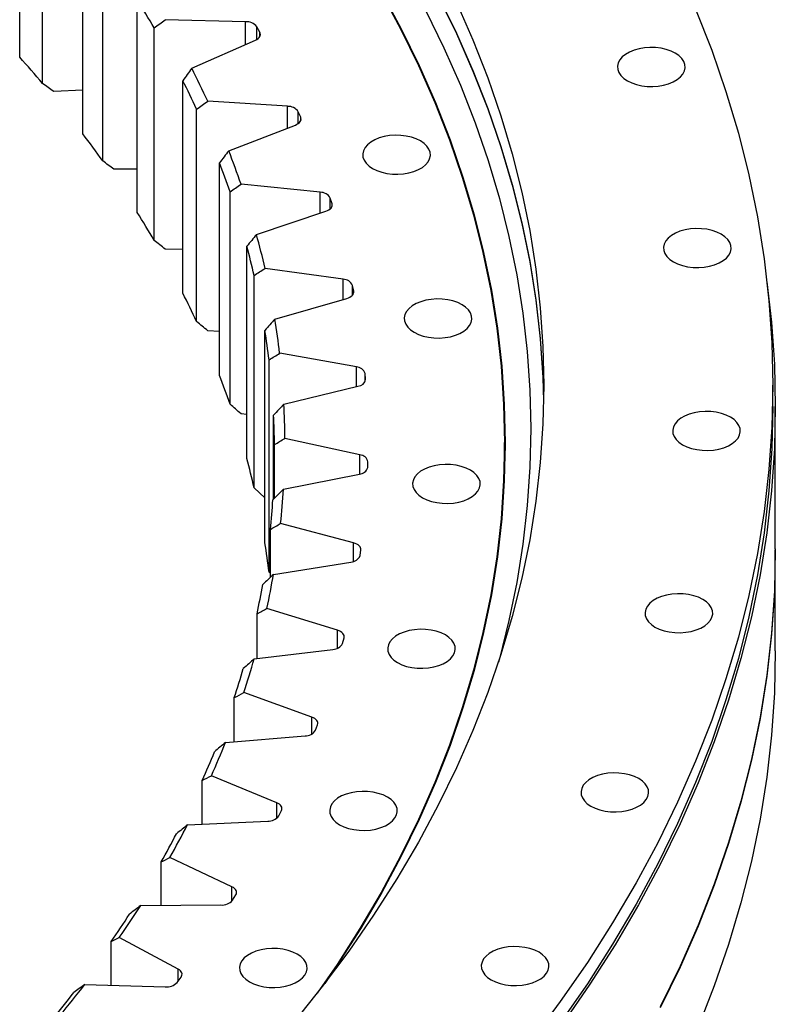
# Model space of a CAD drawing. Header units: millimetres. Extents: x 90 to 11535, y 34437 to 43816.
# Tile 13 of 14: x 8192 to 8483, y 39114 to 39492. Entities that reach past the tile are written whole.
import ezdxf

# ---------------------------------------------------------------- set-up
doc = ezdxf.new("R2010")
doc.units = ezdxf.units.MM
doc.header["$LTSCALE"] = 50

msp = doc.modelspace()

# ---------------------------------------------------------------- linework, layer by layer
at = {"color": 7, "linetype": 'Continuous', "lineweight": 25}
for p, q in [((8192.42, 39477.93), (8192.42, 39559.59)), ((8201.21, 39467.8), (8201.21, 39549.46)), ((8216.67, 39448.49), (8216.67, 39530.14)), ((8224.33, 39438.06), (8224.33, 39519.71)), ((8237.61, 39418.21), (8237.61, 39499.86)), ((8279.21, 39491.53), (8248.38, 39492.32)), ((8244.09, 39407.51), (8244.09, 39489.17)), ((8284.71, 39487.51), (8283.58, 39489.59)), ((8258.55, 39473.64), (8283.05, 39484.48)), ((8255.14, 39387.22), (8255.14, 39468.87)), ((8216.67, 39465.28), (8205.49, 39464.74)), ((8260.42, 39376.31), (8260.42, 39457.96)), ((8295.37, 39459.03), (8264.69, 39460.96)), ((8300.41, 39454.81), (8299.51, 39456.93)), ((8272.76, 39441.94), (8298.42, 39451.85)), ((8237.61, 39434.94), (8228.62, 39434.84)), ((8269.2, 39355.64), (8269.2, 39437.3)), ((8307.89, 39425.99), (8277.48, 39429.05)), ((8273.26, 39344.56), (8273.26, 39426.21)), ((8312.46, 39421.59), (8311.79, 39423.74)), ((8283.43, 39409.77), (8310.14, 39418.71)), ((8279.72, 39323.61), (8279.72, 39405.27)), ((8255.14, 39403.96), (8248.38, 39404.14)), ((8316.72, 39392.56), (8286.71, 39396.74)), ((8282.55, 39312.4), (8282.55, 39394.05)), ((8320.79, 39388), (8320.36, 39390.17)), ((8290.51, 39377.28), (8318.15, 39385.21)), ((8269.2, 39372.49), (8264.69, 39372.77)), ((8286.67, 39291.26), (8286.67, 39372.91)), ((8321.82, 39358.87), (8292.34, 39364.15)), ((8288.24, 39279.96), (8288.24, 39361.62)), ((8325.37, 39354.17), (8325.19, 39356.35)), ((8293.97, 39344.59), (8322.43, 39351.48)), ((8481.84, 39343.7), (8481.84, 39351.86)), ((8279.72, 39340.64), (8277.48, 39340.86)), ((8290.01, 39308.04), (8290.01, 39340.37)), ((8482.84, 39288.99), (8482.84, 39343.7)), ((8290.33, 39308.36), (8290.33, 39329.04)), ((8323.17, 39325.06), (8294.34, 39331.42)), ((8378.77, 39323.28), (8378.77, 39329.82)), ((8326.19, 39320.24), (8326.25, 39322.42)), ((8378.77, 39323.28), (8378.64, 39314.18)), ((8293.79, 39311.84), (8322.96, 39317.66)), ((8286.67, 39308.59), (8282.55, 39312.4)), ((8320.76, 39291.27), (8292.69, 39298.68)), ((8288.79, 39278.04), (8288.79, 39296.45)), ((8323.24, 39286.35), (8323.55, 39288.53)), ((8482.84, 39249.8), (8482.84, 39288.58)), ((8289.98, 39279.16), (8319.74, 39283.9)), ((8288.79, 39279.42), (8288.24, 39279.96)), ((8314.61, 39257.64), (8287.42, 39266.07)), ((8283.65, 39246.83), (8283.65, 39263.98)), ((8316.54, 39252.63), (8317.09, 39254.8)), ((8282.55, 39246.7), (8312.77, 39250.32)), ((8274.91, 39214.84), (8274.91, 39231.77)), ((8304.74, 39224.3), (8278.55, 39233.73)), ((8306.11, 39219.24), (8306.9, 39221.38)), ((8271.53, 39214.57), (8302.09, 39217.07)), ((8262.61, 39183.17), (8262.61, 39199.95)), ((8291.19, 39191.4), (8266.1, 39201.77)), ((8292, 39186.3), (8293.02, 39188.4)), ((8256.97, 39182.92), (8287.74, 39184.28)), ((8274.01, 39159.07), (8250.12, 39170.35)), ((8246.8, 39151.92), (8246.8, 39168.65)), ((8274.26, 39153.94), (8275.51, 39156.01)), ((8238.92, 39151.87), (8269.78, 39152.09)), ((8253.29, 39127.44), (8230.7, 39139.58)), ((8227.56, 39121.25), (8227.56, 39138)), ((8252.96, 39122.31), (8254.44, 39124.33)), ((8217.47, 39121.55), (8248.29, 39120.63))]:
    msp.add_line(p, q, dxfattribs=at)
at = {"color": 82, "linetype": 'Continuous', "lineweight": 25}
for p, q in [((8279.21, 39482.78), (8279.21, 39491.53)), ((8283.58, 39484.75), (8283.58, 39489.59)), ((8284.71, 39485.85), (8284.71, 39487.51)), ((8295.37, 39450.67), (8295.37, 39459.03)), ((8299.51, 39452.43), (8299.51, 39456.93)), ((8300.41, 39453.49), (8300.41, 39454.81)), ((8307.89, 39417.96), (8307.89, 39425.99)), ((8311.79, 39419.63), (8311.79, 39423.74)), ((8312.46, 39420.62), (8312.46, 39421.59)), ((8316.72, 39384.8), (8316.72, 39392.56)), ((8320.36, 39386.51), (8320.36, 39390.17)), ((8320.79, 39387.38), (8320.79, 39388)), ((8321.82, 39351.33), (8321.82, 39358.87)), ((8325.19, 39353.27), (8325.19, 39356.35)), ((8325.37, 39353.9), (8325.37, 39354.17)), ((8323.17, 39317.71), (8323.17, 39325.06)), ((8320.76, 39284.14), (8320.76, 39291.27)), ((8314.61, 39250.79), (8314.61, 39257.64)), ((8304.74, 39217.81), (8304.74, 39224.3)), ((8291.19, 39185.36), (8291.19, 39191.4)), ((8274.01, 39153.62), (8274.01, 39159.07)), ((8253.29, 39122.76), (8253.29, 39127.44))]:
    msp.add_line(p, q, dxfattribs=at)
at = {"color": 7, "linetype": 'Continuous', "lineweight": 25, "flags": 128}
for points in [[(8331.32, 39502.75), (8338.84, 39488.76), (8345.73, 39474.66), (8351.98, 39460.46), (8357.58, 39446.17), (8362.53, 39431.8), (8366.83, 39417.36), (8370.47, 39402.86), (8373.46, 39388.31), (8375.78, 39373.72), (8377.44, 39359.11), (8378.43, 39344.47), (8378.77, 39329.82), (8378.43, 39315.17), (8377.44, 39300.53), (8375.78, 39285.91), (8373.46, 39271.32), (8370.47, 39256.77), (8366.83, 39242.27), (8362.53, 39227.83), (8357.58, 39213.46), (8351.98, 39199.17), (8345.73, 39184.97), (8338.84, 39170.87), (8331.32, 39156.88), (8323.16, 39143.01), (8314.38, 39129.26), (8306.81, 39118.23)], [(8331.56, 39502.8), (8339.08, 39488.8), (8345.97, 39474.7), (8352.22, 39460.49), (8357.83, 39446.2), (8362.78, 39431.83), (8367.08, 39417.39), (8370.72, 39402.88), (8373.7, 39388.33), (8376.03, 39373.74), (8377.69, 39359.11), (8378.68, 39344.47), (8379.02, 39329.82), (8378.68, 39315.16), (8377.69, 39300.52), (8376.03, 39285.9), (8373.7, 39271.3), (8370.72, 39256.75), (8367.08, 39242.25), (8362.78, 39227.8), (8357.83, 39213.43), (8352.22, 39199.14), (8345.97, 39184.93), (8339.08, 39170.83), (8331.56, 39156.83), (8323.4, 39142.96), (8314.61, 39129.21), (8309.65, 39121.9)], [(8360.29, 39498.96), (8366.64, 39484.54), (8372.33, 39470.03), (8377.35, 39455.43), (8381.72, 39440.77), (8385.42, 39426.05), (8388.45, 39411.27), (8390.8, 39396.45), (8392.49, 39381.61), (8393.5, 39366.74), (8393.84, 39351.86), (8393.5, 39336.99), (8392.49, 39322.12), (8390.8, 39307.27), (8388.45, 39292.46), (8385.42, 39277.68), (8381.72, 39262.95), (8377.35, 39248.29), (8372.33, 39233.7), (8366.64, 39219.19), (8360.29, 39204.77), (8353.3, 39190.45), (8345.65, 39176.24), (8337.37, 39162.15), (8328.45, 39148.19), (8318.9, 39134.37), (8308.72, 39120.7), (8297.93, 39107.19)], [(8353.3, 39501.5), (8360.29, 39487.18), (8366.64, 39472.76), (8372.33, 39458.24), (8377.35, 39443.65), (8381.72, 39428.99), (8385.42, 39414.26), (8388.45, 39399.49), (8390.8, 39384.67), (8392.49, 39369.82), (8393.5, 39354.96), (8393.79, 39345.97)], [(8353.3, 39501.29), (8360.29, 39486.97), (8366.64, 39472.55), (8372.33, 39458.04), (8377.35, 39443.45), (8381.72, 39428.78), (8385.42, 39414.06), (8388.45, 39399.28), (8390.8, 39384.47), (8392.49, 39369.62), (8393.5, 39354.75), (8393.78, 39345.87)], [(8348.5, 39495.78), (8355.46, 39481.53), (8361.78, 39467.18), (8367.43, 39452.74), (8372.44, 39438.23), (8376.78, 39423.64), (8380.46, 39408.99), (8383.47, 39394.29), (8385.82, 39379.54), (8387.5, 39364.77), (8388.5, 39349.98), (8388.84, 39335.18), (8388.5, 39320.38), (8387.5, 39305.59), (8385.82, 39290.81), (8383.47, 39276.07), (8380.46, 39261.37), (8376.78, 39246.72), (8376.43, 39245.44)], [(8452.21, 39496.4), (8458.4, 39480.59), (8463.88, 39464.69), (8468.64, 39448.72), (8472.66, 39432.68), (8475.96, 39416.58), (8478.53, 39400.44), (8480.37, 39384.27), (8481.47, 39368.07), (8481.84, 39351.86), (8481.47, 39335.66), (8480.37, 39319.46), (8478.53, 39303.29), (8475.96, 39287.14), (8472.66, 39271.05), (8468.64, 39255.01), (8463.88, 39239.03), (8458.4, 39223.14), (8452.21, 39207.33), (8445.29, 39191.62), (8437.67, 39176.02), (8429.35, 39160.54), (8420.32, 39145.19), (8410.6, 39129.98), (8400.2, 39114.93), (8389.12, 39100.04)], [(8283.05, 39484.48), (8283.6, 39484.76), (8284.06, 39485.09), (8284.43, 39485.45), (8284.71, 39485.84), (8284.87, 39486.25), (8284.93, 39486.68), (8284.88, 39487.1), (8284.71, 39487.51)], [(8426.01, 39468.84), (8427.64, 39468.04), (8429.49, 39467.4), (8431.49, 39466.95), (8433.59, 39466.7), (8435.74, 39466.65), (8437.87, 39466.8), (8439.92, 39467.15), (8441.85, 39467.7), (8443.6, 39468.42), (8445.12, 39469.3), (8446.37, 39470.3), (8447.31, 39471.42), (8447.92, 39472.61), (8448.19, 39473.84), (8448.1, 39475.07), (8447.66, 39476.29), (8446.88, 39477.44), (8445.78, 39478.51), (8444.39, 39479.45), (8442.75, 39480.25), (8440.91, 39480.89), (8438.91, 39481.34), (8436.81, 39481.59), (8434.66, 39481.64), (8432.53, 39481.49), (8430.47, 39481.14), (8428.54, 39480.59), (8426.8, 39479.87), (8425.28, 39479), (8424.03, 39477.99), (8423.09, 39476.87), (8422.48, 39475.69), (8422.21, 39474.46), (8422.3, 39473.22), (8422.74, 39472), (8423.52, 39470.85), (8424.62, 39469.78), (8426.01, 39468.84)], [(8298.42, 39451.85), (8299, 39452.11), (8299.5, 39452.42), (8299.91, 39452.76), (8300.23, 39453.15), (8300.44, 39453.55), (8300.54, 39453.97), (8300.53, 39454.39), (8300.41, 39454.81)], [(8328.07, 39435.12), (8329.71, 39434.32), (8331.56, 39433.68), (8333.56, 39433.23), (8335.66, 39432.98), (8337.8, 39432.93), (8339.93, 39433.08), (8341.99, 39433.43), (8343.92, 39433.98), (8345.67, 39434.7), (8347.18, 39435.57), (8348.43, 39436.58), (8349.38, 39437.7), (8349.99, 39438.89), (8350.25, 39440.12), (8350.16, 39441.35), (8349.72, 39442.57), (8348.94, 39443.72), (8347.84, 39444.79), (8346.46, 39445.73), (8344.82, 39446.53), (8342.97, 39447.17), (8340.97, 39447.62), (8338.87, 39447.87), (8336.73, 39447.92), (8334.6, 39447.77), (8332.54, 39447.42), (8330.61, 39446.87), (8328.86, 39446.15), (8327.34, 39445.28), (8326.1, 39444.27), (8325.15, 39443.15), (8324.54, 39441.97), (8324.28, 39440.74), (8324.36, 39439.5), (8324.81, 39438.28), (8325.59, 39437.13), (8326.68, 39436.06), (8328.07, 39435.12)], [(8310.14, 39418.71), (8310.74, 39418.95), (8311.27, 39419.24), (8311.73, 39419.57), (8312.08, 39419.94), (8312.34, 39420.34), (8312.49, 39420.75), (8312.53, 39421.17), (8312.46, 39421.59)], [(8443.66, 39399.26), (8445.3, 39398.46), (8447.14, 39397.82), (8449.14, 39397.37), (8451.25, 39397.12), (8453.39, 39397.07), (8455.52, 39397.22), (8457.58, 39397.58), (8459.51, 39398.12), (8461.26, 39398.84), (8462.77, 39399.72), (8464.02, 39400.73), (8464.96, 39401.84), (8465.58, 39403.03), (8465.84, 39404.26), (8465.75, 39405.49), (8465.31, 39406.71), (8464.53, 39407.86), (8463.43, 39408.93), (8462.05, 39409.87), (8460.41, 39410.67), (8458.56, 39411.31), (8456.56, 39411.76), (8454.46, 39412.01), (8452.32, 39412.06), (8450.19, 39411.91), (8448.13, 39411.56), (8446.2, 39411.01), (8444.45, 39410.29), (8442.93, 39409.42), (8441.69, 39408.41), (8440.74, 39407.29), (8440.13, 39406.11), (8439.86, 39404.88), (8439.95, 39403.64), (8440.39, 39402.43), (8441.17, 39401.27), (8442.27, 39400.21), (8443.66, 39399.26)], [(8479.63, 39391.57), (8481.37, 39376.13), (8482.47, 39359.92), (8482.84, 39343.7), (8482.47, 39327.48), (8481.37, 39311.26), (8479.53, 39295.07), (8476.96, 39278.92), (8473.66, 39262.81), (8469.62, 39246.75), (8464.86, 39230.76), (8459.38, 39214.85), (8453.18, 39199.03), (8446.26, 39183.3), (8438.63, 39167.69), (8430.3, 39152.19), (8421.27, 39136.83), (8411.54, 39121.61), (8401.12, 39106.54)], [(8318.15, 39385.21), (8318.78, 39385.43), (8319.35, 39385.7), (8319.83, 39386.01), (8320.23, 39386.37), (8320.53, 39386.75), (8320.73, 39387.16), (8320.81, 39387.58), (8320.79, 39388)], [(8344.04, 39372.18), (8345.68, 39371.38), (8347.52, 39370.75), (8349.52, 39370.3), (8351.63, 39370.04), (8353.77, 39369.99), (8355.9, 39370.14), (8357.96, 39370.5), (8359.89, 39371.04), (8361.64, 39371.76), (8363.15, 39372.64), (8364.4, 39373.65), (8365.34, 39374.76), (8365.96, 39375.95), (8366.22, 39377.18), (8366.13, 39378.42), (8365.69, 39379.63), (8364.91, 39380.78), (8363.81, 39381.85), (8362.43, 39382.8), (8360.79, 39383.6), (8358.94, 39384.23), (8356.94, 39384.68), (8354.84, 39384.94), (8352.7, 39384.99), (8350.57, 39384.83), (8348.51, 39384.48), (8346.58, 39383.94), (8344.83, 39383.22), (8343.31, 39382.34), (8342.07, 39381.33), (8341.12, 39380.22), (8340.51, 39379.03), (8340.25, 39377.8), (8340.33, 39376.56), (8340.77, 39375.35), (8341.55, 39374.19), (8342.65, 39373.13), (8344.04, 39372.18)], [(8378.61, 39339.94), (8378.68, 39338.35), (8379, 39326.75)], [(8481.84, 39343.7), (8481.47, 39327.49), (8480.37, 39311.29), (8478.53, 39295.12), (8475.96, 39278.98), (8472.66, 39262.88), (8468.64, 39246.84), (8463.88, 39230.87), (8458.4, 39214.97), (8452.21, 39199.16), (8445.29, 39183.45), (8437.67, 39167.85), (8429.35, 39152.37), (8420.32, 39137.02), (8410.6, 39121.82), (8400.2, 39106.76)], [(8447.2, 39328.97), (8448.84, 39328.17), (8450.69, 39327.53), (8452.69, 39327.08), (8454.79, 39326.83), (8456.93, 39326.78), (8459.06, 39326.93), (8461.12, 39327.28), (8463.05, 39327.83), (8464.8, 39328.55), (8466.32, 39329.42), (8467.56, 39330.43), (8468.51, 39331.55), (8469.12, 39332.73), (8469.39, 39333.96), (8469.3, 39335.2), (8468.86, 39336.42), (8468.08, 39337.57), (8466.98, 39338.64), (8465.59, 39339.58), (8463.95, 39340.38), (8462.11, 39341.02), (8460.11, 39341.47), (8458, 39341.72), (8455.86, 39341.77), (8453.73, 39341.62), (8451.67, 39341.27), (8449.74, 39340.72), (8447.99, 39340), (8446.48, 39339.13), (8445.23, 39338.12), (8444.29, 39337), (8443.67, 39335.82), (8443.41, 39334.59), (8443.5, 39333.35), (8443.94, 39332.13), (8444.72, 39330.98), (8445.82, 39329.91), (8447.2, 39328.97)], [(8347.25, 39308.6), (8348.88, 39307.8), (8350.73, 39307.17), (8352.73, 39306.71), (8354.83, 39306.46), (8356.98, 39306.41), (8359.11, 39306.56), (8361.16, 39306.92), (8363.09, 39307.46), (8364.84, 39308.18), (8366.36, 39309.06), (8367.61, 39310.07), (8368.55, 39311.18), (8369.16, 39312.37), (8369.43, 39313.6), (8369.34, 39314.84), (8368.9, 39316.05), (8368.12, 39317.2), (8367.02, 39318.27), (8365.63, 39319.21), (8363.99, 39320.02), (8362.15, 39320.65), (8360.15, 39321.1), (8358.05, 39321.35), (8355.9, 39321.41), (8353.77, 39321.25), (8351.71, 39320.9), (8349.78, 39320.35), (8348.04, 39319.63), (8346.52, 39318.76), (8345.27, 39317.75), (8344.33, 39316.64), (8343.72, 39315.45), (8343.45, 39314.22), (8343.54, 39312.98), (8343.98, 39311.77), (8344.76, 39310.61), (8345.86, 39309.55), (8347.25, 39308.6)], [(8323.55, 39288.53), (8323.55, 39288.95), (8323.44, 39289.37), (8323.22, 39289.77), (8322.9, 39290.15), (8322.48, 39290.5), (8321.98, 39290.8), (8321.4, 39291.06), (8320.76, 39291.27)], [(8482.84, 39288.99), (8482.47, 39272.77), (8481.37, 39256.56), (8479.53, 39240.37), (8476.96, 39224.21), (8473.66, 39208.1), (8469.62, 39192.04), (8464.86, 39176.05), (8459.38, 39160.14), (8453.18, 39144.32), (8446.26, 39128.59), (8438.63, 39112.98)], [(8482.84, 39288.79), (8482.84, 39288.58), (8482.47, 39272.36), (8481.37, 39256.15), (8479.53, 39239.96), (8476.96, 39223.8), (8473.66, 39207.69), (8469.62, 39191.64), (8464.86, 39175.65), (8459.38, 39159.73), (8453.18, 39143.91), (8446.26, 39128.19), (8438.63, 39112.57)], [(8436.59, 39258.91), (8438.23, 39258.11), (8440.07, 39257.48), (8442.07, 39257.03), (8444.17, 39256.77), (8446.32, 39256.72), (8448.45, 39256.88), (8450.51, 39257.23), (8452.43, 39257.77), (8454.18, 39258.49), (8455.7, 39259.37), (8456.95, 39260.38), (8457.89, 39261.49), (8458.5, 39262.68), (8458.77, 39263.91), (8458.68, 39265.15), (8458.24, 39266.36), (8457.46, 39267.52), (8456.36, 39268.58), (8454.97, 39269.53), (8453.33, 39270.33), (8451.49, 39270.96), (8449.49, 39271.41), (8447.39, 39271.67), (8445.24, 39271.72), (8443.11, 39271.57), (8441.05, 39271.21), (8439.13, 39270.67), (8437.38, 39269.95), (8435.86, 39269.07), (8434.61, 39268.06), (8433.67, 39266.95), (8433.06, 39265.76), (8432.79, 39264.53), (8432.88, 39263.29), (8433.32, 39262.08), (8434.1, 39260.93), (8435.2, 39259.86), (8436.59, 39258.91)], [(8317.09, 39254.8), (8317.14, 39255.22), (8317.07, 39255.64), (8316.9, 39256.05), (8316.62, 39256.44), (8316.24, 39256.8), (8315.78, 39257.13), (8315.23, 39257.41), (8314.61, 39257.64)], [(8337.64, 39245.23), (8339.28, 39244.43), (8341.13, 39243.8), (8343.13, 39243.35), (8345.23, 39243.09), (8347.37, 39243.04), (8349.5, 39243.2), (8351.56, 39243.55), (8353.49, 39244.09), (8355.24, 39244.81), (8356.76, 39245.69), (8358, 39246.7), (8358.95, 39247.81), (8359.56, 39249), (8359.82, 39250.23), (8359.74, 39251.47), (8359.29, 39252.68), (8358.51, 39253.84), (8357.42, 39254.9), (8356.03, 39255.85), (8354.39, 39256.65), (8352.54, 39257.28), (8350.54, 39257.73), (8348.44, 39257.99), (8346.3, 39258.04), (8344.17, 39257.89), (8342.11, 39257.53), (8340.18, 39256.99), (8338.43, 39256.27), (8336.92, 39255.39), (8335.67, 39254.38), (8334.72, 39253.27), (8334.11, 39252.08), (8333.85, 39250.85), (8333.94, 39249.61), (8334.38, 39248.4), (8335.16, 39247.25), (8336.26, 39246.18), (8337.64, 39245.23)], [(8482.84, 39249.8), (8482.47, 39233.57), (8481.37, 39217.36), (8479.53, 39201.17), (8476.96, 39185.02), (8473.66, 39168.91), (8469.62, 39152.85), (8464.86, 39136.86), (8459.38, 39120.95), (8453.18, 39105.12)], [(8306.9, 39221.38), (8306.99, 39221.79), (8306.98, 39222.22), (8306.85, 39222.63), (8306.62, 39223.03), (8306.28, 39223.41), (8305.85, 39223.75), (8305.33, 39224.05), (8304.74, 39224.3)], [(8411.95, 39190.05), (8413.59, 39189.24), (8415.44, 39188.61), (8417.44, 39188.16), (8419.54, 39187.91), (8421.68, 39187.85), (8423.81, 39188.01), (8425.87, 39188.36), (8427.8, 39188.91), (8429.55, 39189.63), (8431.07, 39190.5), (8432.31, 39191.51), (8433.26, 39192.62), (8433.87, 39193.81), (8434.14, 39195.04), (8434.05, 39196.28), (8433.61, 39197.49), (8432.83, 39198.65), (8431.73, 39199.71), (8430.34, 39200.66), (8428.7, 39201.46), (8426.86, 39202.09), (8424.86, 39202.55), (8422.75, 39202.8), (8420.61, 39202.85), (8418.48, 39202.7), (8416.42, 39202.34), (8414.49, 39201.8), (8412.74, 39201.08), (8411.23, 39200.2), (8409.98, 39199.19), (8409.04, 39198.08), (8408.42, 39196.89), (8408.16, 39195.66), (8408.25, 39194.42), (8408.69, 39193.21), (8409.47, 39192.06), (8410.57, 39190.99), (8411.95, 39190.05)], [(8315.36, 39182.94), (8317, 39182.14), (8318.84, 39181.51), (8320.84, 39181.05), (8322.95, 39180.8), (8325.09, 39180.75), (8327.22, 39180.9), (8329.28, 39181.26), (8331.21, 39181.8), (8332.96, 39182.52), (8334.47, 39183.4), (8335.72, 39184.41), (8336.66, 39185.52), (8337.28, 39186.71), (8337.54, 39187.94), (8337.45, 39189.18), (8337.01, 39190.39), (8336.23, 39191.54), (8335.13, 39192.61), (8333.75, 39193.55), (8332.11, 39194.36), (8330.26, 39194.99), (8328.26, 39195.44), (8326.16, 39195.69), (8324.02, 39195.75), (8321.89, 39195.59), (8319.83, 39195.24), (8317.9, 39194.69), (8316.15, 39193.97), (8314.63, 39193.1), (8313.39, 39192.09), (8312.44, 39190.98), (8311.83, 39189.79), (8311.57, 39188.56), (8311.65, 39187.32), (8312.09, 39186.11), (8312.88, 39184.95), (8313.97, 39183.89), (8315.36, 39182.94)], [(8293.02, 39188.4), (8293.16, 39188.82), (8293.19, 39189.24), (8293.11, 39189.66), (8292.92, 39190.07), (8292.63, 39190.45), (8292.23, 39190.81), (8291.75, 39191.13), (8291.19, 39191.4)], [(8275.51, 39156.01), (8275.69, 39156.42), (8275.77, 39156.84), (8275.74, 39157.26), (8275.6, 39157.67), (8275.34, 39158.07), (8274.99, 39158.44), (8274.54, 39158.77), (8274.01, 39159.07)], [(8373.64, 39123.29), (8375.28, 39122.49), (8377.12, 39121.86), (8379.12, 39121.41), (8381.22, 39121.15), (8383.37, 39121.1), (8385.5, 39121.26), (8387.56, 39121.61), (8389.49, 39122.15), (8391.23, 39122.87), (8392.75, 39123.75), (8394, 39124.76), (8394.94, 39125.87), (8395.55, 39127.06), (8395.82, 39128.29), (8395.73, 39129.53), (8395.29, 39130.74), (8394.51, 39131.9), (8393.41, 39132.96), (8392.02, 39133.91), (8390.38, 39134.71), (8388.54, 39135.34), (8386.54, 39135.79), (8384.44, 39136.05), (8382.29, 39136.1), (8380.16, 39135.95), (8378.11, 39135.59), (8376.18, 39135.05), (8374.43, 39134.33), (8372.91, 39133.45), (8371.66, 39132.44), (8370.72, 39131.33), (8370.11, 39130.14), (8369.84, 39128.91), (8369.93, 39127.67), (8370.37, 39126.46), (8371.15, 39125.3), (8372.25, 39124.24), (8373.64, 39123.29)], [(8280.7, 39122.56), (8282.34, 39121.76), (8284.19, 39121.13), (8286.19, 39120.68), (8288.29, 39120.42), (8290.43, 39120.37), (8292.56, 39120.52), (8294.62, 39120.88), (8296.55, 39121.42), (8298.3, 39122.14), (8299.82, 39123.02), (8301.06, 39124.03), (8302.01, 39125.14), (8302.62, 39126.33), (8302.89, 39127.56), (8302.8, 39128.8), (8302.36, 39130.01), (8301.58, 39131.16), (8300.48, 39132.23), (8299.09, 39133.17), (8297.45, 39133.98), (8295.61, 39134.61), (8293.61, 39135.06), (8291.5, 39135.31), (8289.36, 39135.37), (8287.23, 39135.21), (8285.17, 39134.86), (8283.24, 39134.31), (8281.49, 39133.59), (8279.98, 39132.72), (8278.73, 39131.71), (8277.79, 39130.6), (8277.17, 39129.41), (8276.91, 39128.18), (8277, 39126.94), (8277.44, 39125.73), (8278.22, 39124.57), (8279.32, 39123.51), (8280.7, 39122.56)], [(8254.44, 39124.33), (8254.67, 39124.73), (8254.79, 39125.14), (8254.81, 39125.57), (8254.71, 39125.99), (8254.5, 39126.39), (8254.19, 39126.77), (8253.78, 39127.12), (8253.29, 39127.44)]]:
    msp.add_lwpolyline(points, dxfattribs=at)
at = {"color": 7, "linetype": 'Continuous', "lineweight": 25}
for centre, radius, start, end in [((7903.27, 39289.9), 394.8, 30.314, 32.1291), ((8279.55, 39486.42), 5.13, 38.3109, 93.8272), ((7828.88, 39153.25), 487.41, 40.1914, 41.7687), ((7936.45, 39309.9), 361.33, 24.7117, 26.9468), ((7934.07, 39306.72), 359.69, 24.8636, 26.7949), ((8295.58, 39454.3), 4.73, 33.8061, 92.5322), ((7867.89, 39184.51), 437.41, 35.4249, 37.1202), ((7961.91, 39320.78), 333.64, 18.9374, 21.2946), ((7959.42, 39317.55), 332.12, 19.0976, 21.1344), ((8307.99, 39421.64), 4.35, 28.9133, 91.2687), ((7903.27, 39208.25), 394.8, 30.314, 32.1291), ((7981.18, 39326.78), 313.44, 12.8957, 15.3531), ((7978.6, 39323.53), 312.02, 13.0627, 15.1861), ((8316.72, 39388.58), 3.98, 23.604, 90.0148), ((7934.07, 39225.07), 359.69, 24.8636, 26.7949), ((7993.71, 39329.29), 300.65, 6.6571, 9.1837), ((7991.08, 39326.03), 299.29, 6.8288, 9.012), ((8321.74, 39355.24), 3.63, 17.8573, 88.7381), ((7959.42, 39235.89), 332.12, 19.0976, 21.1344), ((8322.25, 39354.63), 3.15, 273.3272, 351.5977), ((7999.15, 39329.81), 295.19, 0.3117, 2.8694), ((7996.49, 39326.55), 293.85, 0.4855, 2.6956), ((8323.02, 39321.76), 3.3, 11.6642, 87.3916), ((7978.6, 39241.88), 312.02, 13.0627, 15.1861), ((8322.84, 39321.12), 3.46, 271.9229, 345.1836), ((7997.33, 39329.93), 297.01, 353.9612, 356.5085), ((7994.68, 39326.66), 295.66, 354.1343, 356.3354), ((7991.08, 39244.38), 299.29, 6.8288, 9.012), ((8319.69, 39287.69), 3.8, 270.6181, 339.2138), ((7988.31, 39331.25), 306.13, 347.7078, 350.2043), ((7985.7, 39327.98), 304.74, 347.8775, 350.0346), ((8312.82, 39254.48), 4.16, 269.3577, 333.6877), ((7972.36, 39335.33), 322.61, 341.6433, 344.0539), ((7969.82, 39332.04), 321.14, 341.8071, 343.8901), ((8302.24, 39221.6), 4.54, 268.1024, 328.5899), ((7949.91, 39343.61), 346.54, 335.8402, 338.1386), ((7947.47, 39340.28), 344.97, 335.9964, 337.9824), ((8288.01, 39189.2), 4.93, 266.8253, 323.895), ((7921.61, 39357.36), 378.01, 330.3482, 332.5172), ((7919.3, 39353.98), 376.3, 330.4956, 332.3698), ((7888.25, 39377.64), 417.06, 325.1941, 327.2254), ((8270.2, 39157.4), 5.33, 265.5088, 319.5722), ((7886.1, 39374.16), 415.17, 325.3321, 327.0874), ((7850.76, 39405.2), 463.6, 320.3847, 322.2777), ((8248.88, 39126.32), 5.72, 264.1412, 315.5885), ((7848.77, 39401.59), 461.51, 320.5134, 322.1491)]:
    msp.add_arc(centre, radius, start, end, dxfattribs=at)
for points in [[(8244.09, 39489.17), (8245.52, 39490.22), (8246.95, 39491.27), (8248.38, 39492.32)], [(8258.55, 39473.64), (8257.41, 39472.05), (8256.28, 39470.46), (8255.14, 39468.87)], [(8205.49, 39464.74), (8204.06, 39465.76), (8202.64, 39466.78), (8201.21, 39467.8)], [(8260.42, 39457.96), (8261.84, 39458.96), (8263.27, 39459.96), (8264.69, 39460.96)], [(8272.76, 39441.94), (8271.58, 39440.39), (8270.39, 39438.84), (8269.2, 39437.3)], [(8228.62, 39434.84), (8227.19, 39435.91), (8225.76, 39436.98), (8224.33, 39438.06)], [(8273.26, 39426.21), (8274.67, 39427.16), (8276.08, 39428.1), (8277.48, 39429.05)], [(8283.43, 39409.77), (8282.2, 39408.27), (8280.96, 39406.77), (8279.72, 39405.27)], [(8248.38, 39404.14), (8246.95, 39405.26), (8245.52, 39406.39), (8244.09, 39407.51)], [(8282.55, 39394.05), (8283.94, 39394.95), (8285.32, 39395.84), (8286.71, 39396.74)], [(8264.69, 39372.77), (8263.27, 39373.95), (8261.84, 39375.13), (8260.42, 39376.31)], [(8290.51, 39377.28), (8289.23, 39375.82), (8287.95, 39374.37), (8286.67, 39372.91)], [(8288.24, 39361.62), (8289.61, 39362.46), (8290.97, 39363.3), (8292.34, 39364.15)], [(8277.48, 39340.86), (8276.08, 39342.1), (8274.67, 39343.33), (8273.26, 39344.56)], [(8293.97, 39344.59), (8292.65, 39343.18), (8291.33, 39341.77), (8290.01, 39340.37)], [(8290.33, 39329.04), (8291.66, 39329.83), (8293, 39330.62), (8294.34, 39331.42)], [(8293.79, 39311.84), (8292.44, 39310.48), (8291.09, 39309.12), (8289.74, 39307.76)], [(8288.79, 39296.45), (8290.09, 39297.19), (8291.39, 39297.94), (8292.69, 39298.68)], [(8289.98, 39279.16), (8288.6, 39277.86), (8287.22, 39276.55), (8285.84, 39275.24)], [(8283.65, 39263.98), (8284.91, 39264.68), (8286.17, 39265.38), (8287.42, 39266.07)], [(8282.55, 39246.7), (8281.15, 39245.44), (8279.75, 39244.18), (8278.35, 39242.93)], [(8274.91, 39231.77), (8276.12, 39232.42), (8277.33, 39233.07), (8278.55, 39233.73)], [(8271.53, 39214.57), (8270.11, 39213.36), (8268.7, 39212.16), (8267.28, 39210.96)], [(8262.61, 39199.95), (8263.77, 39200.56), (8264.93, 39201.17), (8266.1, 39201.77)], [(8256.97, 39182.92), (8255.54, 39181.76), (8254.12, 39180.61), (8252.69, 39179.46)], [(8246.8, 39168.65), (8247.91, 39169.22), (8249.02, 39169.78), (8250.12, 39170.35)], [(8238.92, 39151.87), (8237.49, 39150.77), (8236.06, 39149.67), (8234.63, 39148.57)], [(8227.56, 39138), (8228.61, 39138.53), (8229.65, 39139.05), (8230.7, 39139.58)], [(8217.47, 39121.55), (8216.04, 39120.5), (8214.61, 39119.46), (8213.18, 39118.41)]]:
    msp.add_open_spline(points, degree=3, dxfattribs=at)

doc.saveas('drawing.dxf')
